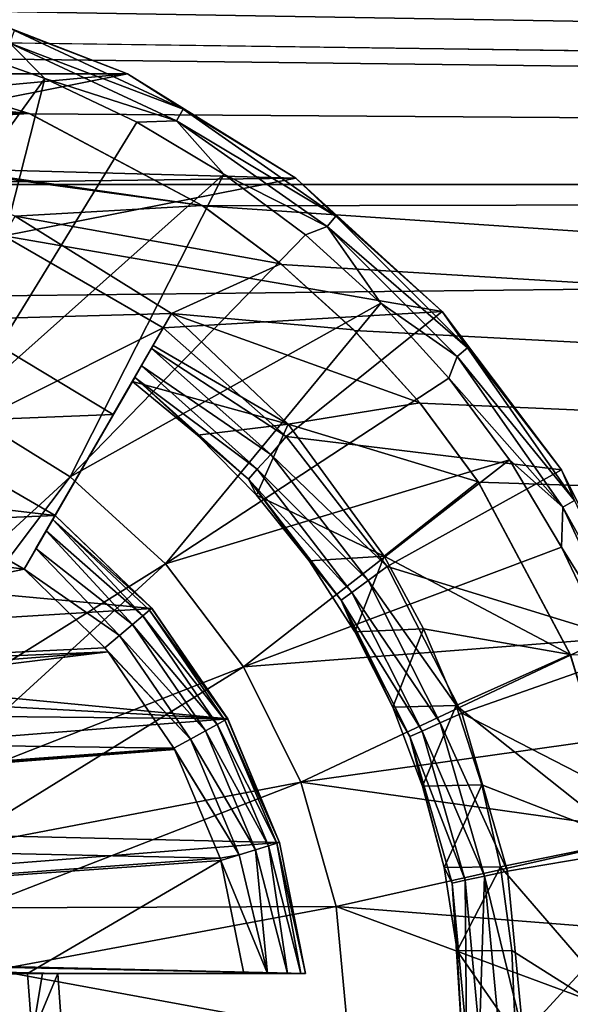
# Model space of a CAD drawing. Header units: metres. Extents: x -128 to 146, y -23 to 80.
# Tile 49 of 113: x 94.21 to 96, y 0.1 to 3.31. Entities that reach past the tile are written whole.
import ezdxf

# ---------------------------------------------------------------- set-up
doc = ezdxf.new("R2010")
doc.units = ezdxf.units.M
doc.layers.add('solid_509241_SW0001', color=7, linetype='CONTINUOUS')

msp = doc.modelspace()

# ---------------------------------------------------------------- linework, layer by layer
at = {"layer": 'solid_509241_SW0001'}
for points in [[(-127.5, 2.772344, 22.832304), (127.5, 2.772344, 22.832304), (127.5, 5.50426, 22.331661)], [(-127.5, 5.50426, 22.331661), (-127.5, 2.772344, 22.832304), (127.5, 5.50426, 22.331661)], [(10.689055, 5.396573, -22.357929), (127.5, 5.50426, -22.331661), (127.5, 2.772344, -22.832304)], [(11.019819, 4.740133, -22.506247), (10.689055, 5.396573, -22.357929), (127.5, 2.772344, -22.832304)], [(93.003883, 3.249996, -22.769222), (11.019819, 4.740133, -22.506247), (127.5, 2.772344, -22.832304)], [(94.560081, 3.133073, -23), (93.95784, 3.366385, -23), (91.439919, 3.133073, -23)], [(93.957817, 3.36639, -23.165592), (93.95784, 3.366385, -23), (94.560081, 3.133073, -23)], [(94.560081, 3.133071, -23.165592), (93.957817, 3.36639, -23.165592), (94.560081, 3.133073, -23)], [(94.19175, 3.274309, -23.242918), (93.957817, 3.36639, -23.165592), (94.560081, 3.133071, -23.165592)], [(94.19175, 3.274309, -23.242918), (94.742226, 3.017619, -23.242918), (94.176598, 3.232682, -23.308273)], [(94.19175, 3.274309, -23.242918), (94.560081, 3.133071, -23.165592), (94.742226, 3.017619, -23.242918)], [(93.634979, 3.187365, -22.778074), (93.003883, 3.249996, -22.769222), (127.5, 2.772344, -22.832304)], [(93.979469, 3.228866, -23.351336), (94.291237, 3.117313, -23.351336), (93.623924, 2.192873, -23.709768)], [(94.176598, 3.232682, -23.308273), (94.291237, 3.117313, -23.351336), (93.979469, 3.228866, -23.351336)], [(94.176598, 3.232682, -23.308273), (94.720078, 2.979256, -23.308273), (94.291237, 3.117313, -23.351336)], [(94.742226, 3.017619, -23.242918), (94.720078, 2.979256, -23.308273), (94.176598, 3.232682, -23.308273)], [(94.240311, 3.004018, -22.062929), (91.759689, 3.004018, -22.062927), (92.368538, 3.188064, -22.037085)], [(94.240311, 3.004018, -22.062929), (92.368538, 3.188064, -22.037085), (93.631462, 3.188064, -22.037085)], [(94.240311, 3.004018, -22.062929), (93.631462, 3.188064, -22.037085), (93.634979, 3.187365, -22.778074)], [(94.243202, 3.002823, -22.803137), (93.634979, 3.187365, -22.778074), (127.5, 2.772344, -22.832304)], [(94.240311, 3.004018, -22.062929), (93.634979, 3.187365, -22.778074), (94.243202, 3.002823, -22.803137)], [(94.560081, 3.133073, -23), (91.439919, 3.133073, -23), (90.890785, 2.793067, -23)], [(93.118874, 2.84752, -23), (94.560081, 3.133073, -23), (90.890785, 2.793067, -23)], [(93.118874, 2.84752, -23), (95.109215, 2.793067, -23), (94.560081, 3.133073, -23)], [(94.291237, 3.117313, -23.351336), (94.016243, 2.040889, -23.709768), (93.623924, 2.192873, -23.709768)], [(94.291237, 3.117313, -23.351336), (94.590569, 2.975739, -23.351336), (94.016243, 2.040889, -23.709768)], [(94.720078, 2.979256, -23.308273), (94.590569, 2.975739, -23.351336), (94.291237, 3.117313, -23.351336)], [(94.560081, 3.133071, -23.165592), (94.560081, 3.133073, -23), (95.109215, 2.793067, -23)], [(95.109222, 2.79306, -23.165592), (94.560081, 3.133071, -23.165592), (95.109215, 2.793067, -23)], [(94.742226, 3.017619, -23.242918), (94.560081, 3.133071, -23.165592), (95.109222, 2.79306, -23.165592)], [(94.742226, 3.017619, -23.242918), (95.239761, 2.669241, -23.242918), (94.720078, 2.979256, -23.308273)], [(94.742226, 3.017619, -23.242918), (95.109222, 2.79306, -23.165592), (95.239761, 2.669241, -23.242918)], [(93.172081, 2.938487, -22.071749), (91.759689, 3.004018, -22.062927), (94.240311, 3.004018, -22.062929)], [(93.172081, 2.938487, -22.071749), (94.240311, 3.004018, -22.062929), (94.803398, 2.70375, -22.101736)], [(94.803398, 2.70375, -22.101736), (94.240311, 3.004018, -22.062929), (94.243202, 3.002823, -22.803137)], [(94.805595, 2.702277, -22.840702), (94.243202, 3.002823, -22.803137), (127.5, 2.772344, -22.832304)], [(94.803398, 2.70375, -22.101736), (94.243202, 3.002823, -22.803137), (94.805595, 2.702277, -22.840702)], [(94.590569, 2.975739, -23.351336), (94.874588, 2.805507, -23.351336), (94.016243, 2.040889, -23.709768)], [(94.720078, 2.979256, -23.308273), (94.874588, 2.805507, -23.351336), (94.590569, 2.975739, -23.351336)], [(94.720078, 2.979256, -23.308273), (95.211288, 2.635307, -23.308273), (94.874588, 2.805507, -23.351336)], [(95.239761, 2.669241, -23.242918), (95.211288, 2.635307, -23.308273), (94.720078, 2.979256, -23.308273)], [(93.172081, 2.938487, -22.071749), (94.803398, 2.70375, -22.101736), (93.694382, 2.854179, -22.082809)], [(93.118874, 2.84752, -23), (93.650238, 2.774832, -23), (95.109215, 2.793067, -23)], [(93.694382, 2.854179, -22.082809), (94.803398, 2.70375, -22.101736), (94.194717, 2.669314, -22.105917)], [(93.650238, 2.774832, -23), (94.157272, 2.60446, -23), (95.109215, 2.793067, -23)], [(94.874588, 2.805507, -23.351336), (94.373947, 1.819405, -23.709768), (94.016243, 2.040889, -23.709768)], [(94.157272, 2.60446, -23), (95.58654, 2.357923, -23), (95.109215, 2.793067, -23)], [(94.874588, 2.805507, -23.351336), (95.140549, 2.608256, -23.351336), (94.373947, 1.819405, -23.709768)], [(95.211288, 2.635307, -23.308273), (95.140549, 2.608256, -23.351336), (94.874588, 2.805507, -23.351336)], [(95.109222, 2.79306, -23.165592), (95.109215, 2.793067, -23), (95.58654, 2.357923, -23)], [(95.586533, 2.357934, -23.165592), (95.109222, 2.79306, -23.165592), (95.58654, 2.357923, -23)], [(95.239761, 2.669241, -23.242918), (95.109222, 2.79306, -23.165592), (95.586533, 2.357934, -23.165592)], [(-127.5, 0, 23), (127.5, 0, 23), (127.5, 2.772344, 22.832304)], [(-127.5, 2.772344, 22.832304), (-127.5, 0, 23), (127.5, 2.772344, 22.832304)], [(120.000031, 1, -22.978251), (94.805595, 2.702277, -22.840702), (127.5, 2.772344, -22.832304)], [(94.194717, 2.669314, -22.105917), (94.803398, 2.70375, -22.101736), (95.060677, 2.513185, -22.124207)], [(95.060677, 2.513185, -22.124207), (94.803398, 2.70375, -22.101736), (94.805595, 2.702277, -22.840702)], [(120.000031, 1, -22.978251), (95.062401, 2.511769, -22.862436), (94.805595, 2.702277, -22.840702)], [(95.060677, 2.513185, -22.124207), (94.805595, 2.702277, -22.840702), (95.062401, 2.511769, -22.862436)], [(94.70385, 2.351156, -22.142017), (93.999901, 2.331875, -22.144054), (94.194717, 2.669314, -22.105917)], [(94.70385, 2.351156, -22.142017), (94.194717, 2.669314, -22.105917), (95.060677, 2.513185, -22.124207)], [(95.239761, 2.669241, -23.242918), (95.669243, 2.239759, -23.242918), (95.211288, 2.635307, -23.308273)], [(95.239761, 2.669241, -23.242918), (95.586533, 2.357934, -23.165592), (95.669243, 2.239759, -23.242918)], [(95.211288, 2.635307, -23.308273), (95.385895, 2.385885, -23.351336), (95.140549, 2.608256, -23.351336)], [(95.211288, 2.635307, -23.308273), (95.635307, 2.211285, -23.308273), (95.385895, 2.385885, -23.351336)], [(95.669243, 2.239759, -23.242918), (95.635307, 2.211285, -23.308273), (95.211288, 2.635307, -23.308273)], [(94.676888, 2.30446, -23), (94.157272, 2.60446, -23), (93.703583, 1.818645, -23)], [(94.676888, 2.30446, -23), (95.58654, 2.357923, -23), (94.157272, 2.60446, -23)], [(95.140549, 2.608256, -23.351336), (95.385895, 2.385885, -23.351336), (94.373947, 1.819405, -23.709768)], [(94.70385, 2.351156, -22.142017), (95.060677, 2.513185, -22.124207), (95.29808, 2.298117, -22.147589)], [(95.29808, 2.298117, -22.147589), (95.060677, 2.513185, -22.124207), (95.062401, 2.511769, -22.862436)], [(120.000031, 1, -22.978251), (95.299454, 2.296742, -22.885038), (95.062401, 2.511769, -22.862436)], [(95.29808, 2.298117, -22.147589), (95.062401, 2.511769, -22.862436), (95.299454, 2.296742, -22.885038)], [(95.385895, 2.385885, -23.351336), (94.684868, 1.535963, -23.709768), (94.373947, 1.819405, -23.709768)], [(95.385895, 2.385885, -23.351336), (95.608261, 2.140538, -23.351336), (94.684868, 1.535963, -23.709768)], [(95.635307, 2.211285, -23.308273), (95.608261, 2.140538, -23.351336), (95.385895, 2.385885, -23.351336)], [(94.514236, 2.02273, -22.174431), (93.999901, 2.331875, -22.144054), (94.70385, 2.351156, -22.142017)], [(94.514236, 2.02273, -22.174431), (94.70385, 2.351156, -22.142017), (94.576286, 2.130214, -22.5)], [(94.70385, 2.351156, -22.142017), (94.643883, 2.247289, -22.326391), (94.576286, 2.130214, -22.5)], [(95.084145, 1.991267, -22.177279), (94.643883, 2.247289, -22.326391), (94.70385, 2.351156, -22.142017)], [(95.078072, 1.950418, -23), (95.58654, 2.357923, -23), (94.676888, 2.30446, -23)], [(94.70385, 2.351156, -22.142017), (95.29808, 2.298117, -22.147589), (95.513138, 2.060741, -22.170927)], [(95.084145, 1.991267, -22.177279), (94.70385, 2.351156, -22.142017), (95.513138, 2.060741, -22.170927)], [(95.078072, 1.950418, -23), (95.975746, 1.842531, -23), (95.58654, 2.357923, -23)], [(95.586533, 2.357934, -23.165592), (95.58654, 2.357923, -23), (95.975746, 1.842531, -23)], [(95.975761, 1.842513, -23.165592), (95.586533, 2.357934, -23.165592), (95.975746, 1.842531, -23)], [(95.669243, 2.239759, -23.242918), (95.586533, 2.357934, -23.165592), (95.975761, 1.842513, -23.165592)], [(94.514236, 2.02273, -22.174431), (93.804672, 1.993739, -22.177057), (93.999901, 2.331875, -22.144054)], [(94.223198, 1.518645, -23), (94.676888, 2.30446, -23), (93.703583, 1.818645, -23)], [(94.638405, 2.237802, -22.984777), (94.676888, 2.30446, -23), (94.223198, 1.518645, -23)], [(94.638405, 2.237802, -22.984777), (95.078072, 1.950418, -23), (94.676888, 2.30446, -23)], [(95.513138, 2.060741, -22.170927), (95.29808, 2.298117, -22.147589), (95.299454, 2.296742, -22.885038)], [(120.000031, 1, -22.978251), (95.514183, 2.059458, -22.90761), (95.299454, 2.296742, -22.885038)], [(95.513138, 2.060741, -22.170927), (95.299454, 2.296742, -22.885038), (95.514183, 2.059458, -22.90761)], [(95.084145, 1.991267, -22.177279), (94.576286, 2.130214, -22.5), (94.643883, 2.247289, -22.326391)], [(94.605736, 2.181217, -22.941366), (94.638405, 2.237802, -22.984777), (94.223198, 1.518645, -23)], [(95.027321, 1.892639, -22.984776), (94.638405, 2.237802, -22.984777), (94.605736, 2.181217, -22.941366)], [(95.027321, 1.892639, -22.984776), (95.078072, 1.950418, -23), (94.638405, 2.237802, -22.984777)], [(95.669243, 2.239759, -23.242918), (96.017616, 1.742223, -23.242918), (95.635307, 2.211285, -23.308273)], [(95.669243, 2.239759, -23.242918), (95.975761, 1.842513, -23.165592), (96.017616, 1.742223, -23.242918)], [(95.635307, 2.211285, -23.308273), (95.979256, 1.720074, -23.308273), (95.608261, 2.140538, -23.351336)], [(96.017616, 1.742223, -23.242918), (95.979256, 1.720074, -23.308273), (95.635307, 2.211285, -23.308273)], [(94.583923, 2.14343, -22.876387), (94.605736, 2.181217, -22.941366), (94.223198, 1.518645, -23)], [(94.983704, 1.844187, -22.941366), (94.605736, 2.181217, -22.941366), (94.583923, 2.14343, -22.876387)], [(95.027321, 1.892639, -22.984776), (94.605736, 2.181217, -22.941366), (94.983704, 1.844187, -22.941366)], [(94.583923, 2.14343, -22.876387), (94.223198, 1.518645, -23), (94.262123, 1.586057, -22.984604)], [(94.576286, 2.130214, -22.799999), (94.583923, 2.14343, -22.876387), (94.262123, 1.586057, -22.984604)], [(94.576286, 2.130214, -22.799999), (94.262123, 1.586057, -22.984604), (94.294922, 1.642869, -22.94099)], [(94.576286, 2.130214, -22.5), (94.294922, 1.642869, -22.94099), (94.316681, 1.680564, -22.876144)], [(94.576286, 2.130214, -22.5), (94.576286, 2.130214, -22.799999), (94.294922, 1.642869, -22.94099)], [(94.514236, 2.02273, -22.174431), (94.576286, 2.130214, -22.5), (94.316681, 1.680564, -22.876144)], [(94.788429, 1.955513, -22.799999), (94.583923, 2.14343, -22.876387), (94.576286, 2.130214, -22.799999)], [(94.788437, 1.955503, -22.5), (94.576286, 2.130214, -22.799999), (94.576286, 2.130214, -22.5)], [(94.788437, 1.955503, -22.5), (94.788429, 1.955513, -22.799999), (94.576286, 2.130214, -22.799999)], [(95.084145, 1.991267, -22.177279), (94.788437, 1.955503, -22.5), (94.576286, 2.130214, -22.5)], [(94.788429, 1.955513, -22.799999), (94.954575, 1.811831, -22.876392), (94.583923, 2.14343, -22.876387)], [(94.983704, 1.844187, -22.941366), (94.583923, 2.14343, -22.876387), (94.954575, 1.811831, -22.876392)], [(95.608261, 2.140538, -23.351336), (95.805511, 1.874575, -23.351336), (94.684868, 1.535963, -23.709768)], [(95.979256, 1.720074, -23.308273), (95.805511, 1.874575, -23.351336), (95.608261, 2.140538, -23.351336)], [(95.084145, 1.991267, -22.177279), (95.513138, 2.060741, -22.170927), (95.703697, 1.803476, -22.193342)], [(95.703697, 1.803476, -22.193342), (95.513138, 2.060741, -22.170927), (95.514183, 2.059458, -22.90761)], [(120.000031, 1, -22.978251), (95.704437, 1.802359, -22.929272), (95.514183, 2.059458, -22.90761)], [(95.703697, 1.803476, -22.193342), (95.514183, 2.059458, -22.90761), (95.704437, 1.802359, -22.929272)], [(93.511711, 1.027656, -23.927296), (94.016243, 2.040889, -23.709768), (94.373947, 1.819405, -23.709768)], [(94.514236, 2.02273, -22.174431), (94.324287, 1.693739, -22.201984), (93.804672, 1.993739, -22.177057)], [(94.514236, 2.02273, -22.174431), (94.316681, 1.680564, -22.876144), (94.324287, 1.693739, -22.799999)], [(94.514236, 2.02273, -22.174431), (94.324287, 1.693739, -22.799999), (94.324287, 1.693739, -22.201984)], [(92.102867, 1.953881, -22.180603), (93.804672, 1.993739, -22.177057), (94.324287, 1.693739, -22.201984)], [(95.084145, 1.991267, -22.177279), (94.981323, 1.759793, -22.5), (94.788437, 1.955503, -22.5)], [(95.084145, 1.991267, -22.177279), (95.397621, 1.561248, -22.211693), (94.981323, 1.759793, -22.5)], [(95.084145, 1.991267, -22.177279), (95.703697, 1.803476, -22.193342), (95.397621, 1.561248, -22.211693)], [(92.102867, 1.953881, -22.180603), (94.324287, 1.693739, -22.201984), (92.303467, 1.60643, -22.208471)], [(94.788429, 1.955513, -22.799999), (94.981331, 1.759782, -22.799999), (94.954575, 1.811831, -22.876392)], [(94.981323, 1.759793, -22.5), (94.981331, 1.759782, -22.799999), (94.788429, 1.955513, -22.799999)], [(94.981323, 1.759793, -22.5), (94.788429, 1.955513, -22.799999), (94.788437, 1.955503, -22.5)], [(95.027321, 1.892639, -22.984776), (95.406616, 1.526659, -23), (95.078072, 1.950418, -23)], [(95.078072, 1.950418, -23), (95.406616, 1.526659, -23), (95.975746, 1.842531, -23)], [(95.805511, 1.874575, -23.351336), (94.938416, 1.200216, -23.709768), (94.684868, 1.535963, -23.709768)], [(95.805511, 1.874575, -23.351336), (95.975746, 1.590561, -23.351336), (94.938416, 1.200216, -23.709768)], [(95.344971, 1.48095, -22.984776), (95.027321, 1.892639, -22.984776), (94.983704, 1.844187, -22.941366)], [(95.344971, 1.48095, -22.984776), (95.406616, 1.526659, -23), (95.027321, 1.892639, -22.984776)], [(95.979256, 1.720074, -23.308273), (95.975746, 1.590561, -23.351336), (95.805511, 1.874575, -23.351336)], [(95.29232, 1.442688, -22.941366), (94.983704, 1.844187, -22.941366), (94.954575, 1.811831, -22.876392)], [(95.344971, 1.48095, -22.984776), (94.983704, 1.844187, -22.941366), (95.29232, 1.442688, -22.941366)], [(95.406616, 1.526659, -23), (96.263664, 1.264326, -23), (95.975746, 1.842531, -23)], [(95.975761, 1.842513, -23.165592), (95.975746, 1.842531, -23), (96.263664, 1.264326, -23)], [(96.263657, 1.264345, -23.165592), (95.975761, 1.842513, -23.165592), (96.263664, 1.264326, -23)], [(96.017616, 1.742223, -23.242918), (95.975761, 1.842513, -23.165592), (96.263657, 1.264345, -23.165592)], [(94.223198, 1.518645, -23), (93.703583, 1.818645, -23), (92.203346, 1.779844, -23)], [(93.691833, 0.916132, -23.927296), (93.511711, 1.027656, -23.927296), (94.373947, 1.819405, -23.709768)], [(93.691833, 0.916132, -23.927296), (94.373947, 1.819405, -23.709768), (94.684868, 1.535963, -23.709768)], [(95.152924, 1.545126, -22.799999), (95.257172, 1.417138, -22.876392), (94.954575, 1.811831, -22.876392)], [(95.29232, 1.442688, -22.941366), (94.954575, 1.811831, -22.876392), (95.257172, 1.417138, -22.876392)], [(94.981331, 1.759782, -22.799999), (95.152924, 1.545126, -22.799999), (94.954575, 1.811831, -22.876392)], [(95.397621, 1.561248, -22.211693), (95.703697, 1.803476, -22.193342), (96.003967, 1.24043, -22.23192)], [(96.003967, 1.24043, -22.23192), (95.703697, 1.803476, -22.193342), (95.704437, 1.802359, -22.929272)], [(120.000031, 1, -22.978251), (96.004272, 1.239691, -22.966566), (95.704437, 1.802359, -22.929272)], [(96.003967, 1.24043, -22.23192), (95.704437, 1.802359, -22.929272), (96.004272, 1.239691, -22.966566)], [(94.223198, 1.518645, -23), (92.203346, 1.779844, -23), (92.556259, 1.168586, -23)], [(95.152908, 1.545147, -22.5), (94.981331, 1.759782, -22.799999), (94.981323, 1.759793, -22.5)], [(95.397621, 1.561248, -22.211693), (95.152908, 1.545147, -22.5), (94.981323, 1.759793, -22.5)], [(95.152908, 1.545147, -22.5), (95.152924, 1.545126, -22.799999), (94.981331, 1.759782, -22.799999)], [(96.017616, 1.742223, -23.242918), (96.274307, 1.191751, -23.242918), (95.979256, 1.720074, -23.308273)], [(95.979256, 1.720074, -23.308273), (96.232681, 1.1766, -23.308273), (95.975746, 1.590561, -23.351336)], [(96.274307, 1.191751, -23.242918), (96.232681, 1.1766, -23.308273), (95.979256, 1.720074, -23.308273)], [(94.639679, 1.390662, -22.223026), (92.303467, 1.60643, -22.208471), (94.324287, 1.693739, -22.201984)], [(94.610161, 1.366418, -22.917557), (94.316681, 1.680564, -22.876144), (94.294922, 1.642869, -22.94099)], [(94.639282, 1.391133, -22.799999), (94.324287, 1.693739, -22.799999), (94.316681, 1.680564, -22.876144)], [(94.631821, 1.384799, -22.861803), (94.639282, 1.391133, -22.799999), (94.316681, 1.680564, -22.876144)], [(94.631821, 1.384799, -22.861803), (94.316681, 1.680564, -22.876144), (94.610161, 1.366418, -22.917557)], [(94.639282, 1.391133, -22.799999), (94.324287, 1.693739, -22.201984), (94.324287, 1.693739, -22.799999)], [(94.639679, 1.390662, -22.223026), (94.324287, 1.693739, -22.201984), (94.639282, 1.391133, -22.799999)], [(94.576424, 1.337789, -22.961803), (94.294922, 1.642869, -22.94099), (94.262123, 1.586057, -22.984604)], [(94.610161, 1.366418, -22.917557), (94.294922, 1.642869, -22.94099), (94.576424, 1.337789, -22.961803)], [(94.639679, 1.390662, -22.223026), (92.504364, 1.258463, -22.230904), (92.303467, 1.60643, -22.208471)], [(94.533913, 1.301714, -22.990211), (94.262123, 1.586057, -22.984604), (94.223198, 1.518645, -23)], [(94.576424, 1.337789, -22.961803), (94.262123, 1.586057, -22.984604), (94.533913, 1.301714, -22.990211)], [(95.975746, 1.590561, -23.351336), (96.117317, 1.291228, -23.351336), (94.938416, 1.200216, -23.709768)], [(96.232681, 1.1766, -23.308273), (96.117317, 1.291228, -23.351336), (95.975746, 1.590561, -23.351336)], [(95.397621, 1.561248, -22.211693), (95.301369, 1.313848, -22.5), (95.152908, 1.545147, -22.5)], [(95.301369, 1.313848, -22.5), (95.152924, 1.545126, -22.799999), (95.152908, 1.545147, -22.5)], [(95.152924, 1.545126, -22.799999), (95.301369, 1.313853, -22.799999), (95.257172, 1.417138, -22.876392)], [(95.301369, 1.313848, -22.5), (95.301369, 1.313853, -22.799999), (95.152924, 1.545126, -22.799999)], [(95.397621, 1.561248, -22.211693), (95.525299, 1.323981, -22.227098), (95.301369, 1.313848, -22.5)], [(95.397621, 1.561248, -22.211693), (96.003967, 1.24043, -22.23192), (95.525299, 1.323981, -22.227098)], [(94.486771, 1.261751, -23), (94.223198, 1.518645, -23), (92.556259, 1.168586, -23)], [(93.848389, 0.773409, -23.927296), (93.691833, 0.916132, -23.927296), (94.684868, 1.535963, -23.709768)], [(93.848389, 0.773409, -23.927296), (94.684868, 1.535963, -23.709768), (94.938416, 1.200216, -23.709768)], [(94.533913, 1.301714, -22.990211), (94.223198, 1.518645, -23), (94.486771, 1.261751, -23)], [(95.344971, 1.48095, -22.984776), (95.649979, 1.048858, -23), (95.406616, 1.526659, -23)], [(95.406616, 1.526659, -23), (95.649979, 1.048858, -23), (96.263664, 1.264326, -23)], [(95.580193, 1.017204, -22.984776), (95.344971, 1.48095, -22.984776), (95.29232, 1.442688, -22.941366)], [(95.580193, 1.017204, -22.984776), (95.649979, 1.048858, -23), (95.344971, 1.48095, -22.984776)], [(95.520813, 0.990757, -22.941366), (95.29232, 1.442688, -22.941366), (95.257172, 1.417138, -22.876392)], [(95.425056, 1.068451, -22.799999), (95.481163, 0.973096, -22.876392), (95.257172, 1.417138, -22.876392)], [(95.520813, 0.990757, -22.941366), (95.257172, 1.417138, -22.876392), (95.481163, 0.973096, -22.876392)], [(95.301369, 1.313853, -22.799999), (95.425056, 1.068451, -22.799999), (95.257172, 1.417138, -22.876392)], [(95.580193, 1.017204, -22.984776), (95.29232, 1.442688, -22.941366), (95.520813, 0.990757, -22.941366)], [(94.887093, 1.030235, -22.242649), (92.504364, 1.258463, -22.230904), (94.639679, 1.390662, -22.223026)], [(94.631821, 1.384799, -22.861803), (94.610161, 1.366418, -22.917557), (94.878235, 1.026031, -22.861803)], [(94.631821, 1.384799, -22.861803), (94.886826, 1.030724, -22.799999), (94.639282, 1.391133, -22.799999)], [(94.631821, 1.384799, -22.861803), (94.878235, 1.026031, -22.861803), (94.886826, 1.030724, -22.799999)], [(94.639679, 1.390662, -22.223026), (94.639282, 1.391133, -22.799999), (94.886826, 1.030724, -22.799999)], [(94.887093, 1.030235, -22.242649), (94.639679, 1.390662, -22.223026), (94.886826, 1.030724, -22.799999)], [(94.610161, 1.366418, -22.917557), (94.576424, 1.337789, -22.961803), (94.853302, 1.012412, -22.917557)], [(94.610161, 1.366418, -22.917557), (94.853302, 1.012412, -22.917557), (94.878235, 1.026031, -22.861803)], [(94.576424, 1.337789, -22.961803), (94.533913, 1.301714, -22.990211), (94.814476, 0.9912, -22.961803)], [(94.576424, 1.337789, -22.961803), (94.814476, 0.9912, -22.961803), (94.853302, 1.012412, -22.917557)], [(95.525299, 1.323981, -22.227098), (95.425064, 1.068437, -22.5), (95.301369, 1.313848, -22.5)], [(95.525299, 1.323981, -22.227098), (95.631752, 1.074447, -22.240557), (95.425064, 1.068437, -22.5)], [(95.525299, 1.323981, -22.227098), (96.003967, 1.24043, -22.23192), (95.631752, 1.074447, -22.240557)], [(94.533913, 1.301714, -22.990211), (94.486771, 1.261751, -23), (94.765541, 0.964472, -22.990211)], [(94.533913, 1.301714, -22.990211), (94.765541, 0.964472, -22.990211), (94.814476, 0.9912, -22.961803)], [(96.117317, 1.291228, -23.351336), (95.125946, 0.823597, -23.709768), (94.938416, 1.200216, -23.709768)], [(96.117317, 1.291228, -23.351336), (96.228867, 0.979457, -23.351336), (95.125946, 0.823597, -23.709768)], [(95.301369, 1.313848, -22.5), (95.425056, 1.068451, -22.799999), (95.301369, 1.313853, -22.799999)], [(95.425064, 1.068437, -22.5), (95.425056, 1.068451, -22.799999), (95.301369, 1.313848, -22.5)], [(92.32415, 1.170847, -22.235691), (92.504364, 1.258463, -22.230904), (94.887093, 1.030235, -22.242649)], [(94.497116, 1.249459, -23), (94.486771, 1.261751, -23), (92.556259, 1.168586, -23)], [(94.765541, 0.964472, -22.990211), (94.486771, 1.261751, -23), (94.497116, 1.249459, -23)], [(95.649979, 1.048858, -23), (96.440407, 0.643133, -23), (96.263664, 1.264326, -23)], [(94.497116, 1.249459, -23), (92.375, 1.082532, -23), (92.209846, 0.968585, -23)], [(94.711311, 0.934839, -23), (94.497116, 1.249459, -23), (92.209846, 0.968585, -23)], [(94.497116, 1.249459, -23), (92.556259, 1.168586, -23), (92.375, 1.082532, -23)], [(94.765541, 0.964472, -22.990211), (94.497116, 1.249459, -23), (94.711311, 0.934839, -23)], [(95.631752, 1.074447, -22.240557), (96.003967, 1.24043, -22.23192), (96.188049, 0.631539, -22.257538)], [(96.188049, 0.631539, -22.257538), (96.003967, 1.24043, -22.23192), (96.004272, 1.239691, -22.966566)], [(93.976059, 0.604349, -23.927296), (93.848389, 0.773409, -23.927296), (94.938416, 1.200216, -23.709768)], [(93.976059, 0.604349, -23.927296), (94.938416, 1.200216, -23.709768), (95.125946, 0.823597, -23.709768)], [(92.32415, 1.170847, -22.235691), (94.887093, 1.030235, -22.242649), (92.158661, 1.057239, -22.241383)], [(95.425056, 1.068451, -22.799999), (95.522675, 0.811558, -22.799999), (95.481163, 0.973096, -22.876392)], [(95.522667, 0.811563, -22.5), (95.522675, 0.811558, -22.799999), (95.425056, 1.068451, -22.799999)], [(95.522667, 0.811563, -22.5), (95.425056, 1.068451, -22.799999), (95.425064, 1.068437, -22.5)], [(95.631752, 1.074447, -22.240557), (95.522667, 0.811563, -22.5), (95.425064, 1.068437, -22.5)], [(95.631752, 1.074447, -22.240557), (95.71579, 0.814954, -22.251577), (95.522667, 0.811563, -22.5)], [(95.631752, 1.074447, -22.240557), (96.188049, 0.631539, -22.257538), (95.71579, 0.814954, -22.251577)], [(94.887093, 1.030235, -22.242649), (90.975349, 0.723385, -22.254742), (92.158661, 1.057239, -22.241383)], [(95.056305, 0.627778, -22.257645), (90.975349, 0.723385, -22.254742), (94.887093, 1.030235, -22.242649)], [(94.878235, 1.026031, -22.861803), (95.056335, 0.627688, -22.799999), (94.886826, 1.030724, -22.799999)], [(94.887093, 1.030235, -22.242649), (94.886826, 1.030724, -22.799999), (95.056335, 0.627688, -22.799999)], [(95.056305, 0.627778, -22.257645), (94.887093, 1.030235, -22.242649), (95.056335, 0.627688, -22.799999)], [(95.580193, 1.017204, -22.984776), (95.79953, 0.533957, -23), (95.649979, 1.048858, -23)], [(95.649979, 1.048858, -23), (95.79953, 0.533957, -23), (96.440407, 0.643133, -23)], [(94.853302, 1.012412, -22.917557), (94.814476, 0.9912, -22.961803), (95.019798, 0.616537, -22.917557)], [(94.878235, 1.026031, -22.861803), (94.853302, 1.012412, -22.917557), (95.046974, 0.62483, -22.861803)], [(94.853302, 1.012412, -22.917557), (95.019798, 0.616537, -22.917557), (95.046974, 0.62483, -22.861803)], [(94.878235, 1.026031, -22.861803), (95.046974, 0.62483, -22.861803), (95.056335, 0.627688, -22.799999)], [(95.724716, 0.517701, -22.984776), (95.580193, 1.017204, -22.984776), (95.520813, 0.990757, -22.941366)], [(95.724716, 0.517701, -22.984776), (95.79953, 0.533957, -23), (95.580193, 1.017204, -22.984776)], [(94.711311, 0.934839, -23), (92.209846, 0.968585, -23), (91.16938, 0.671809, -23)], [(94.765541, 0.964472, -22.990211), (94.711311, 0.934839, -23), (94.924156, 0.587342, -22.990211)], [(94.814476, 0.9912, -22.961803), (94.765541, 0.964472, -22.990211), (94.977486, 0.603619, -22.961803)], [(94.765541, 0.964472, -22.990211), (94.924156, 0.587342, -22.990211), (94.977486, 0.603619, -22.961803)], [(94.814476, 0.9912, -22.961803), (94.977486, 0.603619, -22.961803), (95.019798, 0.616537, -22.917557)], [(96.228867, 0.979457, -23.351336), (96.309326, 0.658253, -23.351336), (95.125946, 0.823597, -23.709768)], [(95.661179, 0.504191, -22.941366), (95.520813, 0.990757, -22.941366), (95.481163, 0.973096, -22.876392)], [(95.593155, 0.545937, -22.799999), (95.618759, 0.49517, -22.876392), (95.481163, 0.973096, -22.876392)], [(95.661179, 0.504191, -22.941366), (95.481163, 0.973096, -22.876392), (95.618759, 0.49517, -22.876392)], [(95.522675, 0.811558, -22.799999), (95.593155, 0.545937, -22.799999), (95.481163, 0.973096, -22.876392)], [(95.724716, 0.517701, -22.984776), (95.520813, 0.990757, -22.941366), (95.661179, 0.504191, -22.941366)], [(94.713394, 0.931012, -23), (91.16938, 0.671809, -23), (91.16391, 0.656705, -23)], [(94.8629, 0.576283, -23), (94.713394, 0.931012, -23), (91.16391, 0.656705, -23)], [(94.713394, 0.931012, -23), (94.711311, 0.934839, -23), (91.16938, 0.671809, -23)], [(94.924156, 0.587342, -22.990211), (94.711311, 0.934839, -23), (94.713394, 0.931012, -23)], [(94.924156, 0.587342, -22.990211), (94.713394, 0.931012, -23), (94.8629, 0.576283, -23)], [(94.070488, 0.414709, -23.927296), (93.976059, 0.604349, -23.927296), (95.125946, 0.823597, -23.709768)], [(94.070488, 0.414709, -23.927296), (95.125946, 0.823597, -23.709768), (95.241089, 0.418932, -23.709768)], [(96.309326, 0.658253, -23.351336), (95.241089, 0.418932, -23.709768), (95.125946, 0.823597, -23.709768)], [(95.71579, 0.814954, -22.251577), (95.593155, 0.545925, -22.5), (95.522667, 0.811563, -22.5)], [(95.593155, 0.545925, -22.5), (95.522675, 0.811558, -22.799999), (95.522667, 0.811563, -22.5)], [(95.593155, 0.545925, -22.5), (95.593155, 0.545937, -22.799999), (95.522675, 0.811558, -22.799999)], [(95.71579, 0.814954, -22.251577), (95.776535, 0.547674, -22.25976), (95.593155, 0.545925, -22.5)], [(95.71579, 0.814954, -22.251577), (96.188049, 0.631539, -22.257538), (95.776535, 0.547674, -22.25976)], [(95.056305, 0.627778, -22.257645), (90.871033, 0.3, -22.264475), (90.975349, 0.723385, -22.254742)], [(94.8629, 0.576283, -23), (91.16391, 0.656705, -23), (91.073212, 0.3, -23)], [(96.309326, 0.658253, -23.351336), (96.35791, 0.330714, -23.351336), (95.241089, 0.418932, -23.709768)], [(95.79953, 0.533957, -23), (95.849998, 0.000154, -23), (96.440407, 0.643133, -23)], [(95.849998, 0.000154, -23), (96.5, 0, -23), (96.440407, 0.643133, -23)], [(95.056305, 0.627778, -22.257645), (95.140678, 0.2, -22.265596), (90.871033, 0.3, -22.264475)], [(95.019798, 0.616537, -22.917557), (94.977486, 0.603619, -22.961803), (95.082031, 0.2, -22.941231)], [(95.046974, 0.62483, -22.861803), (95.019798, 0.616537, -22.917557), (95.125458, 0.2, -22.876358)], [(95.019798, 0.616537, -22.917557), (95.082031, 0.2, -22.941231), (95.125458, 0.2, -22.876358)], [(95.056335, 0.627688, -22.799999), (95.046974, 0.62483, -22.861803), (95.140678, 0.2, -22.799999)], [(95.046974, 0.62483, -22.861803), (95.125458, 0.2, -22.876358), (95.140678, 0.2, -22.799999)], [(95.056305, 0.627778, -22.257645), (95.140678, 0.2, -22.799999), (95.140678, 0.2, -22.265596)], [(95.056305, 0.627778, -22.257645), (95.056335, 0.627688, -22.799999), (95.140678, 0.2, -22.799999)], [(95.776535, 0.547674, -22.25976), (96.188049, 0.631539, -22.257538), (96.25, 0, -22.266495)], [(94.924156, 0.587342, -22.990211), (94.8629, 0.576283, -23), (94.865051, 0.569285, -23)], [(94.924156, 0.587342, -22.990211), (94.865051, 0.569285, -23), (95.016823, 0.2, -22.984701)], [(94.977486, 0.603619, -22.961803), (94.924156, 0.587342, -22.990211), (95.016823, 0.2, -22.984701)], [(94.977486, 0.603619, -22.961803), (95.016823, 0.2, -22.984701), (95.082031, 0.2, -22.941231)], [(94.865051, 0.569285, -23), (94.8629, 0.576283, -23), (91.073212, 0.3, -23)], [(94.233894, 0.2, -23), (94.865051, 0.569285, -23), (91.073212, 0.3, -23)], [(94.233894, 0.2, -23), (94.93972, 0.2, -23), (94.865051, 0.569285, -23)], [(95.016823, 0.2, -22.984701), (94.865051, 0.569285, -23), (94.93972, 0.2, -23)], [(95.776535, 0.547674, -22.25976), (95.63575, 0.274414, -22.5), (95.593155, 0.545925, -22.5)], [(95.593155, 0.545937, -22.799999), (95.63575, 0.274445, -22.799999), (95.618759, 0.49517, -22.876392)], [(95.593155, 0.545925, -22.5), (95.63575, 0.274445, -22.799999), (95.593155, 0.545937, -22.799999)], [(95.63575, 0.274414, -22.5), (95.63575, 0.274445, -22.799999), (95.593155, 0.545925, -22.5)], [(95.776535, 0.547674, -22.25976), (95.813255, 0.275205, -22.264795), (95.63575, 0.274414, -22.5)], [(95.776535, 0.547674, -22.25976), (96.25, 0, -22.266495), (95.813255, 0.275205, -22.264795)], [(95.724716, 0.517701, -22.984776), (95.661179, 0.504191, -22.941366), (95.708527, 0, -22.941366)], [(95.77346, 0, -22.984776), (95.724716, 0.517701, -22.984776), (95.708527, 0, -22.941366)], [(95.724716, 0.517701, -22.984776), (95.849998, 0.000154, -23), (95.79953, 0.533957, -23)], [(95.77346, 0, -22.984776), (95.849998, 0.000154, -23), (95.724716, 0.517701, -22.984776)], [(95.661179, 0.504191, -22.941366), (95.618759, 0.49517, -22.876392), (95.665161, 0, -22.876392)], [(95.650002, 0.000002, -22.799999), (95.665161, 0, -22.876392), (95.618759, 0.49517, -22.876392)], [(95.63575, 0.274445, -22.799999), (95.650002, 0.000002, -22.799999), (95.618759, 0.49517, -22.876392)], [(95.708527, 0, -22.941366), (95.661179, 0.504191, -22.941366), (95.665161, 0, -22.876392)], [(94.128464, 0.210946, -23.927296), (94.070488, 0.414709, -23.927296), (95.241089, 0.418932, -23.709768)], [(94.128464, 0.210946, -23.927296), (95.241089, 0.418932, -23.709768), (95.279907, 0, -23.709768)], [(96.374161, 0, -23.351336), (95.279907, 0, -23.709768), (95.241089, 0.418932, -23.709768)], [(96.35791, 0.330714, -23.351336), (96.374161, 0, -23.351336), (95.241089, 0.418932, -23.709768)], [(94.233894, 0.2, -23), (91.073212, 0.3, -23), (89.5, 0, -23)], [(94.347801, 0.00002, -22.266495), (89.75, 0, -22.266495), (90.189064, 0.3, -22.264475)], [(95.140678, 0.2, -22.265596), (90.189064, 0.3, -22.264475), (90.871033, 0.3, -22.264475)], [(95.140678, 0.2, -22.265596), (94.333, 0.2, -22.265596), (90.189064, 0.3, -22.264475)], [(94.347801, 0.00002, -22.266495), (90.189064, 0.3, -22.264475), (94.333, 0.2, -22.265596)], [(95.813255, 0.275205, -22.264795), (95.825546, 0.000153, -22.266495), (95.63575, 0.274414, -22.5)], [(95.650002, -0.000001, -22.5), (95.650002, 0.000002, -22.799999), (95.63575, 0.274445, -22.799999)], [(95.650002, -0.000001, -22.5), (95.63575, 0.274445, -22.799999), (95.63575, 0.274414, -22.5)], [(95.825546, 0.000153, -22.266495), (95.650002, -0.000001, -22.5), (95.63575, 0.274414, -22.5)], [(95.813255, 0.275205, -22.264795), (96.25, 0, -22.266495), (95.825546, 0.000153, -22.266495)], [(94.25, 0, -23), (94.233894, 0.2, -23), (89.5, 0, -23)], [(94.14801, 0, -23.927296), (94.128464, 0.210946, -23.927296), (95.279907, 0, -23.709768)], [(94.28315, 0.2, -22.635162), (94.93972, 0.2, -23), (94.233894, 0.2, -23)], [(94.28315, 0.2, -22.635162), (94.233894, 0.2, -23), (94.25, 0, -23)], [(94.28315, 0.2, -22.635162), (94.25, 0, -23), (94.333, 0.2, -22.265596)], [(94.347801, 0.00002, -22.266495), (94.333, 0.2, -22.265596), (94.25, 0, -23)], [(94.28315, 0.2, -22.635162), (94.333, 0.2, -22.265596), (94.93972, 0.2, -23)], [(95.140678, 0.2, -22.265596), (94.93972, 0.2, -23), (94.333, 0.2, -22.265596)], [(95.140678, 0.2, -22.265596), (95.016823, 0.2, -22.984701), (94.93972, 0.2, -23)], [(95.140678, 0.2, -22.265596), (95.082031, 0.2, -22.941231), (95.016823, 0.2, -22.984701)], [(95.140678, 0.2, -22.265596), (95.125458, 0.2, -22.876358), (95.082031, 0.2, -22.941231)], [(95.140678, 0.2, -22.265596), (95.140678, 0.2, -22.799999), (95.125458, 0.2, -22.876358)]]:
    msp.add_3dface(points, dxfattribs=at)

doc.saveas('drawing.dxf')
